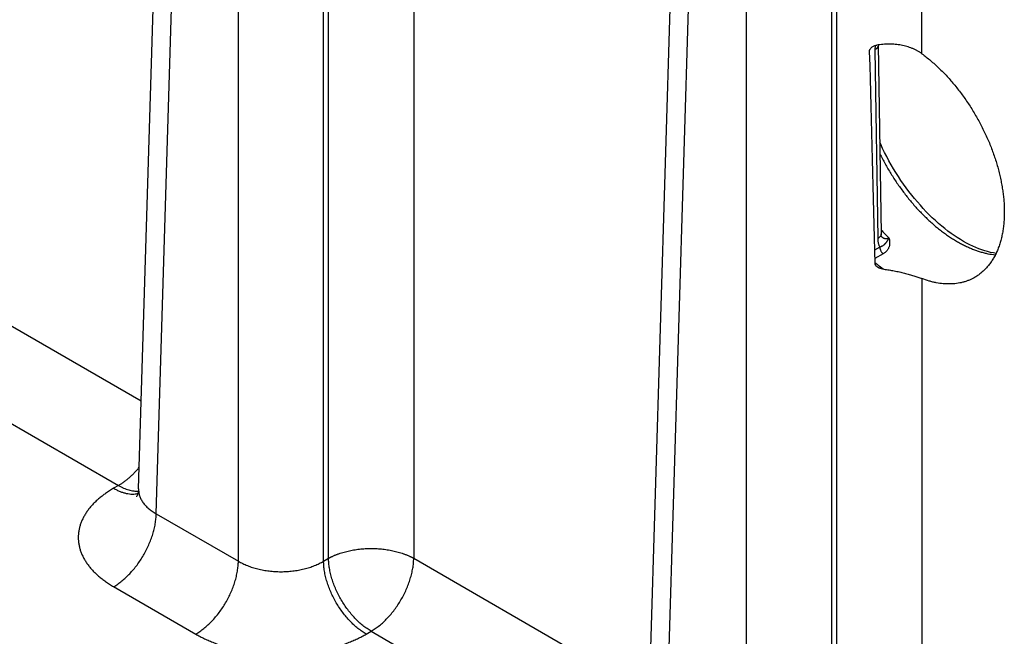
# Model space of a CAD drawing. Header units: inches. Extents: x 0 to 34, y 0 to 22.
# Tile 104 of 111: x 27.237 to 28.511, y 15.841 to 16.639. Entities that reach past the tile are written whole.
import ezdxf

# ---------------------------------------------------------------- set-up
doc = ezdxf.new("R2010")
doc.units = ezdxf.units.IN
doc.header["$LTSCALE"] = 1.87
doc.header["$MEASUREMENT"] = 0
doc.layers.get('0').update_dxf_attribs({"linetype": 'CONTINUOUS'})

msp = doc.modelspace()

# ---------------------------------------------------------------- linework, layer by layer
at = {"color": 7, "linetype": 'CONTINUOUS'}
for p, q in [((27.3911, 16.0317), (27.427, 17.2192)), ((27.4139, 15.9996), (27.4498, 17.1862)), ((27.5202, 15.9382), (27.5202, 17.1456)), ((27.6305, 15.9382), (27.6305, 17.1456)), ((27.6369, 15.9419), (27.6369, 17.1493)), ((28.0487, 15.652), (28.0846, 16.8395)), ((28.0715, 15.6199), (28.1074, 16.8065)), ((28.2945, 15.5622), (28.2945, 16.7696)), ((28.4048, 16.5949), (28.4048, 16.7696)), ((28.1778, 15.5585), (28.1778, 16.7659)), ((28.2881, 15.5585), (28.2881, 16.7659)), ((27.7472, 16.6836), (27.7472, 15.9419)), ((28.3442, 16.6056), (28.3439, 16.6002)), ((28.3483, 16.6063), (28.3483, 16.6064)), ((28.3483, 16.6063), (28.352, 16.3619)), ((28.3439, 16.6002), (28.3476, 16.3558)), ((28.3503, 16.3446), (28.3435, 16.3408)), ((28.3545, 16.336), (28.3438, 16.33)), ((27.0895, 16.3216), (27.3945, 16.1455)), ((28.4048, 16.3039), (28.4048, 15.5622)), ((27.0344, 16.2272), (27.3651, 16.0362)), ((27.3651, 16.0362), (27.3588, 16.0325)), ((27.4139, 15.9996), (27.5202, 15.9382)), ((27.6305, 15.9382), (27.6369, 15.9419)), ((27.7472, 15.9419), (28.0521, 15.7658)), ((27.3588, 15.9052), (27.465, 15.8438)), ((27.6856, 15.8438), (27.692, 15.8475)), ((27.692, 15.8475), (28.0228, 15.6565))]:
    msp.add_line(p, q, dxfattribs=at)
for points in [[(28.5007, 16.3366), (28.4972, 16.3371), (28.4936, 16.3379), (28.4898, 16.3388), (28.4861, 16.3399), (28.4823, 16.3412), (28.4784, 16.3426), (28.4745, 16.3442), (28.4706, 16.3459), (28.4666, 16.3478), (28.4626, 16.3499), (28.4586, 16.3521), (28.4546, 16.3545), (28.4505, 16.357), (28.4465, 16.3597), (28.4424, 16.3625), (28.4384, 16.3655), (28.4343, 16.3687), (28.4303, 16.372), (28.4262, 16.3754), (28.4222, 16.379), (28.4182, 16.3827), (28.4143, 16.3865), (28.4104, 16.3905), (28.4065, 16.3946), (28.4027, 16.3988), (28.3989, 16.4031), (28.3952, 16.4075), (28.3915, 16.412), (28.3879, 16.4167), (28.3844, 16.4214), (28.3809, 16.4262), (28.3776, 16.4311), (28.3743, 16.436), (28.3711, 16.4411), (28.368, 16.4462), (28.3649, 16.4513), (28.362, 16.4565), (28.3592, 16.4618), (28.3565, 16.4671), (28.3539, 16.4724), (28.3514, 16.4778), (28.3502, 16.4804)], [(28.3526, 16.3581), (28.3526, 16.3581), (28.3526, 16.3581), (28.3526, 16.3582), (28.3525, 16.3583), (28.3524, 16.3585), (28.3524, 16.3587), (28.3523, 16.359), (28.3522, 16.3594), (28.3521, 16.3598), (28.3521, 16.3603), (28.352, 16.3608), (28.352, 16.3614), (28.352, 16.3619)], [(27.3911, 16.0317), (27.391, 16.0302), (27.3908, 16.0286), (27.3905, 16.0272), (27.3902, 16.0259), (27.3899, 16.0248), (27.3895, 16.0239), (27.3892, 16.0231), (27.3889, 16.0225), (27.3887, 16.0221), (27.3885, 16.0218), (27.3884, 16.0216), (27.3883, 16.0215)]]:
    msp.add_lwpolyline(points, dxfattribs=at)
for centre, radius, start, end in [((28.5445, 16.5431), 0.2608, 222.399, 225.5895), ((28.3606, 16.3666), 0.0116, 224.7122, 226.2043), ((28.3603, 16.3663), 0.0112, 226.2104, 226.9264), ((28.4785, 16.4872), 0.2109, 230.3647, 234.2442)]:
    msp.add_arc(centre, radius, start, end, dxfattribs=at)
msp.add_ellipse((28.3496, 18.7084), major_axis=(-0.0556, 3.6807), ratio=0.014852, start_param=-4.101894, end_param=-4.007786, dxfattribs=at)
for points, knots in [([(28.3367, 16.5977), (28.3367, 16.598), (28.3367, 16.5985), (28.3369, 16.5993), (28.3372, 16.6), (28.3377, 16.601), (28.3383, 16.6019), (28.3391, 16.6027), (28.34, 16.6035), (28.3412, 16.6044), (28.3428, 16.6052), (28.3445, 16.6057), (28.3457, 16.606), (28.3463, 16.6061)], [0, 0, 0, 0, 0.055538, 0.112157, 0.170012, 0.229133, 0.350754, 0.413178, 0.476454, 0.60497, 0.735513, 0.86737, 1, 1, 1, 1]), ([(28.3483, 16.6063), (28.3483, 16.6062), (28.3483, 16.6059), (28.3483, 16.6055), (28.3482, 16.6051), (28.348, 16.6045), (28.3477, 16.6038), (28.3472, 16.603), (28.3466, 16.6022), (28.3458, 16.6015), (28.3449, 16.6008), (28.3443, 16.6004), (28.3439, 16.6002)], [0, 0, 0, 0, 0.053428, 0.107132, 0.161381, 0.216429, 0.329767, 0.448849, 0.574858, 0.708542, 0.850254, 1, 1, 1, 1]), ([(28.4048, 16.5949), (28.4038, 16.5956), (28.4019, 16.597), (28.3988, 16.5988), (28.3956, 16.6005), (28.3923, 16.602), (28.3888, 16.6033), (28.3853, 16.6044), (28.3816, 16.6053), (28.3766, 16.6064), (28.3702, 16.6072), (28.3623, 16.6075), (28.3543, 16.6071), (28.349, 16.6065), (28.3463, 16.6061)], [0, 0, 0, 0, 0.057877, 0.11633, 0.175402, 0.235126, 0.295526, 0.356614, 0.418391, 0.480847, 0.607664, 0.736798, 0.86778, 1, 1, 1, 1]), ([(28.4048, 16.5949), (28.4066, 16.5936), (28.4104, 16.5907), (28.4159, 16.5862), (28.4214, 16.5814), (28.4286, 16.5747), (28.4356, 16.5675), (28.4424, 16.56), (28.4474, 16.5541), (28.4522, 16.548), (28.457, 16.5417), (28.4615, 16.5353), (28.466, 16.5287), (28.4702, 16.522), (28.4743, 16.5152), (28.4783, 16.5082), (28.482, 16.5011), (28.4855, 16.494), (28.4889, 16.4868), (28.492, 16.4795), (28.4949, 16.4722), (28.4976, 16.4648), (28.5001, 16.4575), (28.5023, 16.4502), (28.5043, 16.4428), (28.506, 16.4356), (28.5075, 16.4283), (28.5088, 16.4211), (28.5098, 16.4141), (28.5106, 16.4071), (28.5111, 16.4002), (28.5113, 16.3934), (28.5113, 16.3889), (28.5113, 16.3867)], [0, 0, 0, 0, 0.028955, 0.058428, 0.088394, 0.118822, 0.180938, 0.212565, 0.244517, 0.276752, 0.309231, 0.34191, 0.374748, 0.407704, 0.440733, 0.473791, 0.506834, 0.539817, 0.572698, 0.605433, 0.637981, 0.670299, 0.702347, 0.734083, 0.765466, 0.79646, 0.827033, 0.857153, 0.886792, 0.915921, 0.944514, 0.972548, 1, 1, 1, 1]), ([(28.3504, 16.4655), (28.3526, 16.4611), (28.3571, 16.4525), (28.3632, 16.4419), (28.3684, 16.4337), (28.3738, 16.4256), (28.3808, 16.4158), (28.3882, 16.4064), (28.3944, 16.3992), (28.4006, 16.3922), (28.4071, 16.3856), (28.4137, 16.3793), (28.4187, 16.3748), (28.4237, 16.3705), (28.4288, 16.3665), (28.4339, 16.3626), (28.4391, 16.359), (28.4442, 16.3556), (28.4494, 16.3524), (28.4546, 16.3495), (28.4598, 16.3468), (28.4649, 16.3444), (28.47, 16.3422), (28.4751, 16.3403), (28.4802, 16.3387), (28.4852, 16.3373), (28.4917, 16.3358), (28.4965, 16.3351), (28.4998, 16.3348)], [0, 0, 0, 0, 0.070838, 0.141859, 0.177341, 0.212749, 0.283179, 0.352842, 0.387294, 0.421442, 0.488683, 0.521713, 0.554307, 0.586435, 0.618069, 0.649184, 0.679758, 0.709768, 0.739197, 0.76803, 0.796256, 0.823866, 0.850854, 0.877221, 0.90297, 0.928108, 0.952649, 1, 1, 1, 1]), ([(28.5113, 16.3867), (28.5113, 16.3843), (28.5111, 16.3797), (28.5105, 16.3728), (28.5096, 16.3661), (28.5084, 16.3597), (28.5069, 16.3535), (28.5051, 16.3475), (28.503, 16.3418), (28.5007, 16.3364), (28.498, 16.3314), (28.4951, 16.3266), (28.492, 16.3221), (28.4885, 16.318), (28.4848, 16.3142), (28.4809, 16.3108), (28.4774, 16.3082), (28.4746, 16.3063), (28.4731, 16.3055), (28.4723, 16.3051)], [0, 0, 0, 0, 0.074807, 0.14776, 0.218849, 0.288076, 0.355458, 0.421024, 0.484823, 0.546924, 0.607422, 0.666454, 0.724179, 0.780775, 0.836434, 0.891369, 0.945806, 0.97292, 1, 1, 1, 1]), ([(28.352, 16.3619), (28.352, 16.3618), (28.352, 16.3615), (28.3519, 16.3611), (28.3518, 16.3607), (28.3517, 16.3601), (28.3514, 16.3594), (28.3509, 16.3586), (28.3502, 16.3578), (28.3495, 16.3571), (28.3486, 16.3564), (28.3479, 16.356), (28.3476, 16.3558)], [0, 0, 0, 0, 0.053428, 0.107132, 0.161381, 0.216429, 0.329767, 0.448849, 0.574858, 0.708542, 0.850254, 1, 1, 1, 1]), ([(28.3476, 16.3558), (28.3476, 16.3553), (28.3476, 16.3542), (28.3478, 16.3526), (28.348, 16.3511), (28.3483, 16.3497), (28.3487, 16.3483), (28.3491, 16.347), (28.3496, 16.3457), (28.3501, 16.345), (28.3503, 16.3446)], [0, 0, 0, 0, 0.138685, 0.2735, 0.404365, 0.531241, 0.654138, 0.773123, 0.888339, 1, 1, 1, 1]), ([(28.362, 16.3568), (28.3619, 16.3567), (28.3618, 16.3565), (28.3617, 16.3562), (28.3615, 16.3559), (28.3614, 16.3556), (28.3612, 16.3552), (28.361, 16.3549), (28.3608, 16.3545), (28.3606, 16.3541), (28.3603, 16.3536), (28.36, 16.3532), (28.3598, 16.3527), (28.3595, 16.3523), (28.3592, 16.3519), (28.3589, 16.3514), (28.3587, 16.351), (28.3584, 16.3506), (28.3581, 16.3502), (28.3578, 16.3499), (28.3574, 16.3494), (28.3568, 16.3487), (28.3561, 16.348), (28.3554, 16.3474), (28.3545, 16.3467), (28.3538, 16.3462), (28.3531, 16.3458), (28.3526, 16.3456), (28.352, 16.3453), (28.3513, 16.3449), (28.3507, 16.3447), (28.3503, 16.3446)], [0, 0, 0, 0, 0.018632, 0.03696, 0.054996, 0.072751, 0.107448, 0.124401, 0.141098, 0.173757, 0.2055, 0.236422, 0.26662, 0.296188, 0.325218, 0.353801, 0.38204, 0.41005, 0.437915, 0.465703, 0.493507, 0.549533, 0.606601, 0.665321, 0.726212, 0.789761, 0.822665, 0.856382, 0.890947, 0.926389, 1, 1, 1, 1]), ([(28.3527, 16.3581), (28.353, 16.3578), (28.3536, 16.3573), (28.3545, 16.3567), (28.3553, 16.3563), (28.3558, 16.3561), (28.3564, 16.3559), (28.357, 16.3558), (28.3576, 16.3558), (28.3582, 16.3557), (28.3589, 16.3558), (28.3597, 16.3559), (28.3608, 16.3562), (28.3616, 16.3566), (28.362, 16.3568)], [0, 0, 0, 0, 0.127047, 0.250641, 0.311492, 0.371895, 0.432058, 0.492184, 0.552522, 0.613311, 0.6748, 0.737228, 0.865629, 1, 1, 1, 1]), ([(28.362, 16.3568), (28.3621, 16.3563), (28.3623, 16.3555), (28.3626, 16.3545), (28.3627, 16.3537), (28.3628, 16.3529), (28.3629, 16.3522), (28.363, 16.3514), (28.363, 16.3504), (28.363, 16.3492), (28.3629, 16.3477), (28.3626, 16.3463), (28.3622, 16.3449), (28.3617, 16.3436), (28.361, 16.3423), (28.3602, 16.3411), (28.3593, 16.3399), (28.3583, 16.3388), (28.3571, 16.3378), (28.3558, 16.3368), (28.3549, 16.3363), (28.3545, 16.336)], [0, 0, 0, 0, 0.066747, 0.099584, 0.132056, 0.164171, 0.195944, 0.227389, 0.258525, 0.319953, 0.380459, 0.4403, 0.499769, 0.559185, 0.618879, 0.679185, 0.740422, 0.802889, 0.866842, 0.932494, 1, 1, 1, 1]), ([(28.3503, 16.3446), (28.3503, 16.3442), (28.3503, 16.3435), (28.3506, 16.3423), (28.3509, 16.3411), (28.3514, 16.34), (28.3521, 16.3388), (28.3528, 16.3378), (28.3536, 16.3368), (28.3542, 16.3362), (28.3545, 16.336)], [0, 0, 0, 0, 0.112777, 0.232977, 0.358946, 0.488669, 0.619916, 0.750373, 0.877767, 1, 1, 1, 1]), ([(28.3467, 16.3192), (28.3465, 16.3193), (28.3462, 16.3196), (28.3455, 16.3203), (28.3449, 16.321), (28.3445, 16.3218), (28.3442, 16.3224), (28.3441, 16.3231), (28.344, 16.3235), (28.344, 16.3237)], [0, 0, 0, 0, 0.131863, 0.26152, 0.513907, 0.637218, 0.758936, 0.879617, 1, 1, 1, 1]), ([(28.3553, 16.3161), (28.3549, 16.3162), (28.3541, 16.3163), (28.353, 16.3165), (28.3518, 16.3168), (28.3507, 16.3171), (28.3496, 16.3175), (28.3486, 16.318), (28.3476, 16.3186), (28.347, 16.319), (28.3467, 16.3192)], [0, 0, 0, 0, 0.128537, 0.256776, 0.384381, 0.510994, 0.636243, 0.759742, 0.881113, 1, 1, 1, 1]), ([(28.3553, 16.3161), (28.3576, 16.3158), (28.3622, 16.3152), (28.3689, 16.314), (28.3756, 16.3126), (28.382, 16.311), (28.3882, 16.3093), (28.3941, 16.3076), (28.3987, 16.3061), (28.4022, 16.3048), (28.4039, 16.3042), (28.4048, 16.3039)], [0, 0, 0, 0, 0.136212, 0.27142, 0.404576, 0.534557, 0.660201, 0.780359, 0.893948, 0.947971, 1, 1, 1, 1]), ([(28.4723, 16.3051), (28.4712, 16.3044), (28.4688, 16.3032), (28.4652, 16.3016), (28.4614, 16.3002), (28.4575, 16.2991), (28.4536, 16.2982), (28.4495, 16.2975), (28.4453, 16.2971), (28.4411, 16.2969), (28.4367, 16.297), (28.4308, 16.2973), (28.4248, 16.2982), (28.4187, 16.2995), (28.4125, 16.3011), (28.4078, 16.3027), (28.4048, 16.3039)], [0, 0, 0, 0, 0.05683, 0.113815, 0.171109, 0.228858, 0.287206, 0.346285, 0.406222, 0.467135, 0.529133, 0.592316, 0.722532, 0.789725, 0.858352, 1, 1, 1, 1]), ([(27.3651, 16.0362), (27.3663, 16.0369), (27.3687, 16.0383), (27.3722, 16.0407), (27.3756, 16.0434), (27.379, 16.0462), (27.3824, 16.0493), (27.3856, 16.0526), (27.3888, 16.056), (27.3909, 16.0584), (27.3919, 16.0597)], [0, 0, 0, 0, 0.114507, 0.232446, 0.353643, 0.477884, 0.604924, 0.734491, 0.866288, 1, 1, 1, 1]), ([(27.3588, 16.0325), (27.357, 16.0315), (27.3535, 16.0294), (27.3485, 16.026), (27.3438, 16.0226), (27.3394, 16.0189), (27.3353, 16.0152), (27.3315, 16.0114), (27.328, 16.0074), (27.3249, 16.0034), (27.3222, 15.9992), (27.3198, 15.995), (27.3177, 15.9908), (27.316, 15.9865), (27.3147, 15.9821), (27.3138, 15.9777), (27.3132, 15.9733), (27.313, 15.9688), (27.3132, 15.9644), (27.3138, 15.96), (27.3147, 15.9556), (27.316, 15.9512), (27.3177, 15.9469), (27.3198, 15.9426), (27.3222, 15.9384), (27.3245, 15.935), (27.3265, 15.9323), (27.3286, 15.9296), (27.3315, 15.9263), (27.3353, 15.9225), (27.3394, 15.9187), (27.3438, 15.9151), (27.3485, 15.9116), (27.3535, 15.9083), (27.357, 15.9062), (27.3588, 15.9052)], [0, 0, 0, 0, 0.037616, 0.074279, 0.109977, 0.144709, 0.178481, 0.21131, 0.243226, 0.274267, 0.304487, 0.333951, 0.362735, 0.390931, 0.418639, 0.445972, 0.47305, 0.499998, 0.526946, 0.554024, 0.581357, 0.609065, 0.637261, 0.666045, 0.695509, 0.725729, 0.741145, 0.756774, 0.78869, 0.821519, 0.855291, 0.890023, 0.925721, 0.962384, 1, 1, 1, 1]), ([(27.3588, 16.0325), (27.3601, 16.0317), (27.3629, 16.0303), (27.367, 16.0284), (27.3711, 16.027), (27.3751, 16.0259), (27.3791, 16.0252), (27.3829, 16.0249), (27.386, 16.0251), (27.3884, 16.0254), (27.3896, 16.0256), (27.3901, 16.0257)], [0, 0, 0, 0, 0.143916, 0.282131, 0.414608, 0.541447, 0.662896, 0.779373, 0.891468, 0.94613, 1, 1, 1, 1]), ([(27.3651, 16.0362), (27.3662, 16.0356), (27.3684, 16.0344), (27.3717, 16.0328), (27.375, 16.0315), (27.3783, 16.0304), (27.3815, 16.0296), (27.3847, 16.029), (27.3878, 16.0287), (27.3898, 16.0287), (27.3908, 16.0287)], [0, 0, 0, 0, 0.140131, 0.275859, 0.407139, 0.533988, 0.656492, 0.774818, 0.889209, 1, 1, 1, 1]), ([(27.3911, 16.0317), (27.391, 16.031), (27.3911, 16.0295), (27.3913, 16.0272), (27.3917, 16.025), (27.3923, 16.0228), (27.3931, 16.0206), (27.3941, 16.0184), (27.3953, 16.0163), (27.3967, 16.0142), (27.3983, 16.0121), (27.4, 16.0101), (27.4019, 16.0082), (27.404, 16.0063), (27.4063, 16.0045), (27.4095, 16.0022), (27.4121, 16.0006), (27.4139, 15.9996)], [0, 0, 0, 0, 0.054436, 0.108956, 0.163831, 0.219326, 0.275689, 0.333149, 0.39191, 0.452152, 0.514026, 0.577657, 0.643142, 0.710551, 0.779933, 0.85131, 1, 1, 1, 1]), ([(27.3588, 15.9052), (27.3606, 15.9062), (27.3633, 15.9079), (27.3668, 15.9105), (27.3703, 15.9132), (27.3747, 15.917), (27.3797, 15.922), (27.3846, 15.9274), (27.3892, 15.9332), (27.3935, 15.9393), (27.3975, 15.9457), (27.4011, 15.9523), (27.4043, 15.9591), (27.4071, 15.966), (27.4095, 15.9729), (27.4114, 15.9797), (27.4127, 15.9865), (27.4136, 15.9931), (27.4139, 15.9974), (27.4139, 15.9996)], [0, 0, 0, 0, 0.055747, 0.084566, 0.113978, 0.174439, 0.236852, 0.300887, 0.366175, 0.432326, 0.498931, 0.565574, 0.631837, 0.697309, 0.761595, 0.824324, 0.885156, 0.943796, 1, 1, 1, 1]), ([(27.6369, 15.9419), (27.6371, 15.942), (27.6376, 15.9423), (27.6382, 15.9426), (27.6389, 15.943), (27.6396, 15.9434), (27.6404, 15.9437), (27.6411, 15.9441), (27.6418, 15.9444), (27.6428, 15.9449), (27.644, 15.9454), (27.6456, 15.9461), (27.6471, 15.9467), (27.6487, 15.9473), (27.6503, 15.9479), (27.6525, 15.9486), (27.6553, 15.9495), (27.6587, 15.9505), (27.6634, 15.9516), (27.6694, 15.9528), (27.6768, 15.9539), (27.6844, 15.9545), (27.692, 15.9547), (27.6996, 15.9545), (27.7072, 15.9539), (27.7134, 15.953), (27.7183, 15.9521), (27.7218, 15.9513), (27.7253, 15.9505), (27.7288, 15.9495), (27.7315, 15.9486), (27.7337, 15.9479), (27.7353, 15.9473), (27.7369, 15.9467), (27.7385, 15.9461), (27.74, 15.9454), (27.7412, 15.9449), (27.7422, 15.9444), (27.7429, 15.9441), (27.7437, 15.9437), (27.7444, 15.9434), (27.7451, 15.943), (27.7458, 15.9426), (27.7465, 15.9423), (27.7469, 15.942), (27.7472, 15.9419)], [0, 0, 0, 0, 0.006779, 0.013623, 0.020518, 0.027451, 0.03442, 0.041428, 0.048479, 0.055572, 0.069883, 0.084353, 0.098979, 0.113756, 0.128681, 0.143749, 0.174293, 0.205348, 0.236872, 0.301132, 0.366687, 0.43312, 0.499996, 0.566872, 0.633305, 0.69886, 0.731181, 0.763127, 0.794651, 0.825706, 0.85625, 0.871318, 0.886243, 0.90102, 0.915646, 0.930116, 0.944424, 0.951519, 0.958573, 0.965587, 0.972556, 0.979476, 0.986348, 0.993185, 1, 1, 1, 1]), ([(27.692, 15.8475), (27.6902, 15.8485), (27.6875, 15.8503), (27.684, 15.8528), (27.6804, 15.8555), (27.6761, 15.8593), (27.671, 15.8643), (27.6662, 15.8697), (27.6616, 15.8755), (27.6573, 15.8816), (27.6533, 15.888), (27.6497, 15.8947), (27.6464, 15.9014), (27.6436, 15.9083), (27.6413, 15.9152), (27.6394, 15.9221), (27.638, 15.9288), (27.6371, 15.9354), (27.6369, 15.9398), (27.6369, 15.9419)], [0, 0, 0, 0, 0.055747, 0.084566, 0.113978, 0.174439, 0.236852, 0.300887, 0.366175, 0.432326, 0.498931, 0.565574, 0.631837, 0.697309, 0.761595, 0.824324, 0.885156, 0.943796, 1, 1, 1, 1]), ([(27.692, 15.8475), (27.6938, 15.8485), (27.6965, 15.8503), (27.7, 15.8528), (27.7036, 15.8555), (27.708, 15.8593), (27.713, 15.8643), (27.7178, 15.8697), (27.7224, 15.8755), (27.7267, 15.8816), (27.7307, 15.888), (27.7344, 15.8947), (27.7376, 15.9014), (27.7404, 15.9083), (27.7427, 15.9152), (27.7446, 15.9221), (27.746, 15.9288), (27.7469, 15.9354), (27.7471, 15.9398), (27.7472, 15.9419)], [0, 0, 0, 0, 0.055747, 0.084566, 0.113978, 0.174439, 0.236852, 0.300887, 0.366175, 0.432326, 0.498931, 0.565574, 0.631837, 0.697309, 0.761595, 0.824324, 0.885156, 0.943796, 1, 1, 1, 1]), ([(27.465, 15.8438), (27.4669, 15.8448), (27.4696, 15.8466), (27.4731, 15.8491), (27.4766, 15.8518), (27.481, 15.8556), (27.486, 15.8606), (27.4909, 15.866), (27.4955, 15.8718), (27.4998, 15.8779), (27.5038, 15.8843), (27.5074, 15.891), (27.5106, 15.8977), (27.5134, 15.9046), (27.5158, 15.9115), (27.5177, 15.9184), (27.519, 15.9251), (27.5199, 15.9317), (27.5202, 15.9361), (27.5202, 15.9382)], [0, 0, 0, 0, 0.055747, 0.084566, 0.113978, 0.174439, 0.236852, 0.300887, 0.366175, 0.432326, 0.498931, 0.565574, 0.631837, 0.697309, 0.761595, 0.824324, 0.885156, 0.943796, 1, 1, 1, 1]), ([(27.5202, 15.9382), (27.522, 15.9371), (27.5249, 15.9356), (27.5289, 15.9337), (27.5331, 15.9319), (27.5386, 15.93), (27.5455, 15.928), (27.5527, 15.9265), (27.5601, 15.9254), (27.5677, 15.9247), (27.5753, 15.9245), (27.583, 15.9247), (27.5905, 15.9254), (27.598, 15.9265), (27.6051, 15.928), (27.6121, 15.93), (27.6176, 15.9319), (27.6218, 15.9337), (27.6258, 15.9356), (27.6286, 15.9371), (27.6305, 15.9382)], [0, 0, 0, 0, 0.056109, 0.085078, 0.114621, 0.175292, 0.237853, 0.301976, 0.367303, 0.433445, 0.5, 0.566555, 0.632697, 0.698024, 0.762147, 0.824708, 0.885379, 0.914922, 0.943891, 1, 1, 1, 1]), ([(27.6856, 15.8438), (27.6838, 15.8448), (27.6811, 15.8466), (27.6776, 15.8491), (27.674, 15.8518), (27.6697, 15.8556), (27.6647, 15.8606), (27.6598, 15.866), (27.6552, 15.8718), (27.6509, 15.8779), (27.6469, 15.8843), (27.6433, 15.891), (27.6401, 15.8977), (27.6373, 15.9046), (27.6349, 15.9115), (27.633, 15.9184), (27.6316, 15.9251), (27.6308, 15.9317), (27.6305, 15.9361), (27.6305, 15.9382)], [0, 0, 0, 0, 0.055747, 0.084566, 0.113978, 0.174439, 0.236852, 0.300887, 0.366175, 0.432326, 0.498931, 0.565574, 0.631837, 0.697309, 0.761595, 0.824324, 0.885156, 0.943796, 1, 1, 1, 1]), ([(27.465, 15.8438), (27.4669, 15.8427), (27.4706, 15.8407), (27.4764, 15.8378), (27.4825, 15.8351), (27.4887, 15.8325), (27.4952, 15.8302), (27.5018, 15.828), (27.5087, 15.826), (27.5157, 15.8242), (27.5228, 15.8226), (27.5301, 15.8213), (27.5375, 15.8201), (27.5449, 15.8191), (27.5525, 15.8184), (27.5601, 15.8178), (27.5677, 15.8175), (27.5753, 15.8174), (27.583, 15.8175), (27.5906, 15.8178), (27.5982, 15.8184), (27.6058, 15.8191), (27.6132, 15.8201), (27.6206, 15.8213), (27.6279, 15.8226), (27.635, 15.8242), (27.642, 15.826), (27.6488, 15.828), (27.6555, 15.8302), (27.662, 15.8325), (27.6682, 15.8351), (27.6743, 15.8378), (27.6801, 15.8407), (27.6838, 15.8427), (27.6856, 15.8438)], [0, 0, 0, 0, 0.027597, 0.055843, 0.084715, 0.114186, 0.144223, 0.17479, 0.20585, 0.23736, 0.269277, 0.301554, 0.334144, 0.366996, 0.40006, 0.433284, 0.466615, 0.5, 0.533385, 0.566716, 0.59994, 0.633004, 0.665856, 0.698446, 0.730723, 0.76264, 0.79415, 0.82521, 0.855777, 0.885814, 0.915285, 0.944157, 0.972403, 1, 1, 1, 1])]:
    msp.add_open_spline(points, degree=3, knots=knots, dxfattribs=at)

doc.saveas('drawing.dxf')
